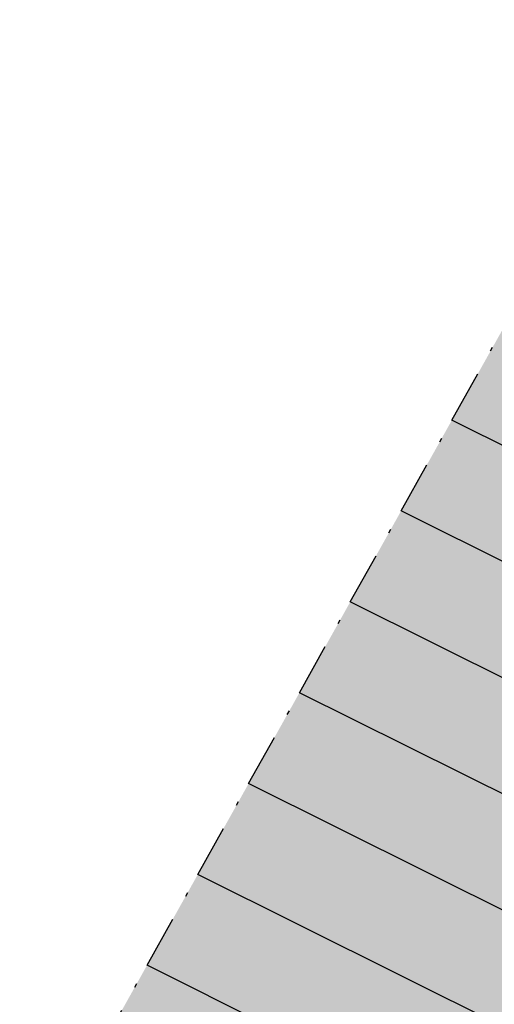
# Model space of a CAD drawing. Header units: metres. Extents: x 768989 to 770994, y 8991298 to 8992309.
# Tile 30 of 57: x 769440 to 769452, y 8992009 to 8992033. Entities that reach past the tile are written whole.
import ezdxf

# ---------------------------------------------------------------- set-up
doc = ezdxf.new("R2010")
doc.units = ezdxf.units.M
doc.header["$XCLIPFRAME"] = 2
doc.linetypes.add('DASHDOT', pattern=[25.4, 12.7, -6.35, 0, -6.35])
doc.layers.add('+SL-Corredor-Descolmatacion', color=30, linetype='DASHDOT')
doc.layers.add('__Ortofoto', color=7, linetype='Continuous')
picture_1 = doc.add_image_def('image1.ecw', size_in_pixel=(24806, 30931))

# ---------------------------------------------------------------- blocks, each defined once
blk = doc.blocks.new('*U112')
at = {"linetype": 'Continuous', "lineweight": -3, "true_color": 0xffffff}
blk.add_hatch(color=7, dxfattribs=at).paths.add_polyline_path([(769390.599, 8991915.278), (769391.828, 8991917.474), (769393.056, 8991919.671), (769394.59, 8991922.415), (769396.204, 8991925.301), (769397.813, 8991928.18), (769399.412, 8991931.04), (769400.635, 8991933.228), (769401.858, 8991935.415), (769403.081, 8991937.603), (769404.304, 8991939.791), (769405.527, 8991941.978), (769406.75, 8991944.166), (769407.974, 8991946.353), (769409.197, 8991948.541), (769410.397, 8991950.687), (769411.576, 8991952.796), (769412.754, 8991954.904), (769413.932, 8991957.011), (769415.109, 8991959.116), (769416.285, 8991961.22), (769417.461, 8991963.324), (769418.637, 8991965.426), (769419.812, 8991967.528), (769420.987, 8991969.629), (769422.161, 8991971.73), (769423.336, 8991973.83), (769424.51, 8991975.931), (769425.684, 8991978.031), (769426.858, 8991980.13), (769428.032, 8991982.23), (769429.206, 8991984.33), (769430.38, 8991986.431), (769431.555, 8991988.531), (769432.729, 8991990.632), (769433.904, 8991992.734), (769435.08, 8991994.836), (769436.255, 8991996.94), (769437.432, 8991999.044), (769438.645, 8992001.214), (769439.866, 8992003.398), (769441.088, 8992005.583), (769442.309, 8992007.767), (769443.531, 8992009.952), (769444.752, 8992012.137), (769445.973, 8992014.321), (769447.195, 8992016.506), (769448.416, 8992018.69), (769449.637, 8992020.875), (769450.859, 8992023.06), (769452.08, 8992025.244), (769453.302, 8992027.429), (769454.523, 8992029.613), (769455.744, 8992031.798), (769456.966, 8992033.983), (769458.187, 8992036.167), (769459.419, 8992038.371), (769460.654, 8992040.579), (769461.888, 8992042.787), (769463.122, 8992044.994), (769464.356, 8992047.201), (769465.589, 8992049.407), (769466.823, 8992051.614), (769468.056, 8992053.82), (769469.29, 8992056.025), (769470.424, 8992058.055), (769470.429, 8992058.063), (769479.752, 8992053.228), (769479.747, 8992053.219), (769477.621, 8992051.721), (769476.47, 8992049.49), (769475.324, 8992047.257), (769474.181, 8992045.022), (769473.041, 8992042.786), (769471.906, 8992040.547), (769470.774, 8992038.307), (769469.646, 8992036.065), (769468.522, 8992033.821), (769467.402, 8992031.576), (769466.287, 8992029.338), (769465.173, 8992027.101), (769464.058, 8992024.863), (769462.943, 8992022.625), (769461.828, 8992020.388), (769460.713, 8992018.15), (769459.599, 8992015.912), (769458.484, 8992013.675), (769457.369, 8992011.437), (769456.254, 8992009.199), (769455.139, 8992006.962), (769454.025, 8992004.724), (769452.91, 8992002.486), (769451.795, 8992000.249), (769450.68, 8991998.011), (769449.565, 8991995.773), (769448.453, 8991993.54), (769447.344, 8991991.333), (769446.224, 8991989.132), (769445.093, 8991986.936), (769443.951, 8991984.746), (769442.798, 8991982.561), (769441.635, 8991980.383), (769440.46, 8991978.21), (769439.274, 8991976.043), (769438.078, 8991973.882), (769436.871, 8991971.727), (769435.653, 8991969.578), (769434.425, 8991967.435), (769433.185, 8991965.299), (769431.935, 8991963.169), (769430.675, 8991961.044), (769429.403, 8991958.927), (769428.122, 8991956.815), (769426.829, 8991954.71), (769425.527, 8991952.612), (769424.213, 8991950.52), (769422.89, 8991948.435), (769421.555, 8991946.356), (769420.211, 8991944.284), (769418.849, 8991942.206), (769417.478, 8991940.116), (769416.106, 8991938.026), (769414.734, 8991935.936), (769413.363, 8991933.846), (769411.991, 8991931.756), (769410.619, 8991929.666), (769409.248, 8991927.576), (769407.876, 8991925.485), (769406.401, 8991923.119), (769405.04, 8991920.672), (769403.803, 8991918.16), (769402.716, 8991915.655), (769401.756, 8991913.346), (769400.797, 8991911.038), (769390.599, 8991915.278)], flags=0)
at = {"layer": '+SL-Corredor-Descolmatacion', "color": 30, "linetype": 'DASHDOT', "lineweight": -3, "ltscale": 0.1}
for p, q in [((769450.859, 8992023.06, 3.896), (769452.08, 8992025.244, 3.9)), ((769449.637, 8992020.875, 3.893), (769450.859, 8992023.06, 3.896)), ((769448.416, 8992018.69, 3.89), (769449.637, 8992020.875, 3.893)), ((769447.195, 8992016.506, 3.887), (769448.416, 8992018.69, 3.89)), ((769445.973, 8992014.321, 3.883), (769447.195, 8992016.506, 3.887)), ((769444.752, 8992012.137, 3.88), (769445.973, 8992014.321, 3.883)), ((769443.531, 8992009.952, 3.877), (769444.752, 8992012.137, 3.88)), ((769442.309, 8992007.767, 3.874), (769443.531, 8992009.952, 3.877))]:
    blk.add_line(p, q, dxfattribs=at)
at = {"color": 153, "linetype": 'Continuous', "lineweight": -3}
for p, q in [((769460.713, 8992018.15, 3.896), (769450.859, 8992023.06, 3.896)), ((769459.599, 8992015.912, 3.893), (769449.637, 8992020.875, 3.893)), ((769458.484, 8992013.675, 3.89), (769448.416, 8992018.69, 3.89)), ((769457.369, 8992011.437, 3.887), (769447.195, 8992016.506, 3.887)), ((769456.254, 8992009.199, 3.883), (769445.973, 8992014.321, 3.883)), ((769455.139, 8992006.962, 3.88), (769444.752, 8992012.137, 3.88)), ((769454.025, 8992004.724, 3.877), (769443.531, 8992009.952, 3.877))]:
    blk.add_line(p, q, dxfattribs=at)

msp = doc.modelspace()

# ---------------------------------------------------------------- block references
at = {"layer": '__Ortofoto', "color": 7, "linetype": 'Continuous', "lineweight": -3}
msp.add_blockref('*U112', (0, 0), dxfattribs=at)

# ---------------------------------------------------------------- pictures from other files: only their frames are drawn
at = {"layer": '__Ortofoto'}
image = msp.add_image(picture_1, insert=(768953.111, 8991450.629), size_in_units=(788.093, 982.685), dxfattribs=at)
image.set_boundary_path([(14907.494, 3902.78), (13192.595, 8192.59), (9164.97, 15223.01), (1123.99, 23397.36), (7213.21, 30797.77), (15925.164, 20444.27), (23177.06, 8354.5), (14907.494, 3902.78)])

doc.saveas('drawing.dxf')
